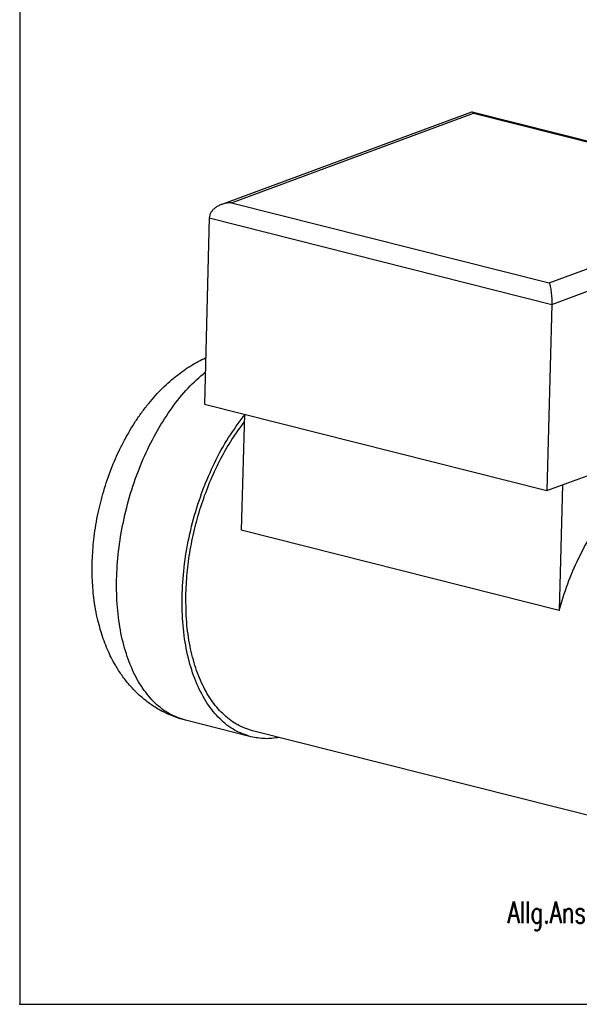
# Model space of a CAD drawing. Header units: inches. Extents: x -280 to 281, y -205 to 205.
# Tile 1 of 46: x -280 to -190, y -205 to -46. Entities that reach past the tile are written whole.
import ezdxf

# ---------------------------------------------------------------- set-up
doc = ezdxf.new("R2010")
doc.units = ezdxf.units.IN
doc.layers.add('1', color=7, linetype='Continuous')
doc.styles.add('CONVERTER_11', font='txt.shx', dxfattribs={"width": 0.72})

# ---------------------------------------------------------------- blocks, each defined once
blk = doc.blocks.new('5222013350_00_G23_G27_BF_B3_B14_Motor_Bgr_63_EEXDe_1_1__3', base_point=(-536.6, -363.98))
at = {"color": 7, "linetype": 'Continuous'}
for p, q in [((-494.92, -151.02), (-413.98, -121.12)), ((-413.88, -121.12), (-308.38, -147.73)), ((-498.78, -155.31), (-500.38, -215.39)), ((-388.23, -183.2), (-389.82, -243.29)), ((-389.82, -243.29), (-305.64, -212.19)), ((-500.38, -215.39), (-389.82, -243.29)), ((-487.47, -218.65), (-488.46, -256.08)), ((-384.78, -241.42), (-385.86, -281.97)), ((-385.86, -281.97), (-488.46, -256.08)), ((-485.34, -322.7), (-506.49, -317.36)), ((-361.79, -351.81), (-484.85, -320.76))]:
    blk.add_line(p, q, dxfattribs=at)
at = {"color": 8, "linetype": 'Continuous'}
for p, q in [((-491.65, -150.42), (-413.53, -121.56)), ((-413.53, -121.56), (-310.93, -147.45)), ((-389.05, -176.31), (-310.93, -147.45)), ((-491.65, -150.42), (-389.05, -176.31)), ((-388.23, -183.2), (-304.05, -152.1)), ((-498.78, -155.31), (-388.23, -183.2))]:
    blk.add_line(p, q, dxfattribs=at)
at = {"color": 7, "linetype": 'Continuous'}
blk.add_open_spline([(-413.98, -121.12), (-413.97, -121.12), (-413.93, -121.11), (-413.9, -121.11), (-413.88, -121.12)], degree=3, dxfattribs=at)
for points, knots in [([(-413.88, -121.12), (-413.82, -121.16), (-413.66, -121.26), (-413.58, -121.45), (-413.53, -121.56)], [0, 0, 0, 0, 0.221894, 0.5806, 0.5806, 0.5806, 0.5806]), ([(-494.92, -151.02), (-495.28, -151.17), (-495.99, -151.46), (-496.93, -152.07), (-497.72, -152.78), (-498.3, -153.57), (-498.69, -154.42), (-498.75, -155.01), (-498.78, -155.31)], [0, 0, 0, 0, 1.183145, 2.302361, 3.349194, 4.323814, 5.236901, 6.110124, 6.110124, 6.110124, 6.110124]), ([(-491.65, -150.42), (-491.94, -150.43), (-492.5, -150.45), (-493.33, -150.58), (-494.14, -150.75), (-494.66, -150.93), (-494.92, -151.02)], [0, 0, 0, 0, 0.844908, 1.686191, 2.517377, 3.332355, 3.332355, 3.332355, 3.332355]), ([(-389.05, -176.31), (-388.99, -176.47), (-388.84, -176.86), (-388.69, -177.52), (-388.54, -178.32), (-388.41, -179.23), (-388.31, -180.2), (-388.25, -181.21), (-388.22, -182.21), (-388.23, -182.87), (-388.23, -183.2)], [0, 0, 0, 0, 0.537575, 1.228445, 2.050229, 2.973764, 3.965247, 4.987927, 6.003733, 6.974887, 6.974887, 6.974887, 6.974887]), ([(-506.49, -317.36), (-507.63, -317.03), (-509.92, -316.38), (-513.19, -314.95), (-516.32, -313.21), (-518.77, -311.49), (-520.64, -309.95), (-522, -308.72), (-523.31, -307.4), (-525.01, -305.53), (-527.01, -302.98), (-528.93, -299.99), (-530.46, -297.17), (-531.69, -294.55), (-532.8, -291.77), (-533.78, -288.87), (-534.64, -285.76), (-535.38, -282.39), (-535.95, -278.88), (-536.33, -275.46), (-536.55, -272.1), (-536.63, -268.65), (-536.55, -265.13), (-536.33, -261.63), (-535.96, -258.08), (-535.42, -254.35), (-534.71, -250.61), (-533.58, -245.76), (-531.84, -239.87), (-529.65, -234.2), (-527.64, -229.82), (-526.09, -226.78), (-524.39, -223.77), (-522.61, -220.91), (-520.59, -217.99), (-518.46, -215.22), (-516.21, -212.6), (-513.95, -210.24), (-511.67, -208.11), (-509.37, -206.2), (-507.08, -204.5), (-504.75, -202.98), (-502.39, -201.62), (-500.78, -200.85), (-499.98, -200.48)], [0, 0, 0, 0, 3.553739, 7.130402, 10.675446, 14.288682, 16.100588, 17.937905, 19.788092, 21.66857, 25.514842, 29.498511, 32.300389, 35.159972, 38.180108, 41.248727, 44.354657, 47.851986, 51.582275, 55.028938, 58.164214, 61.689226, 65.375049, 68.738451, 72.190473, 76.084454, 80.046443, 83.591698, 91.041898, 98.441843, 101.805245, 105.491067, 108.688095, 112.151354, 115.598016, 119.328306, 122.651123, 125.931568, 129.140317, 132.020321, 134.879903, 137.681782, 140.389961, 143.032265, 143.032265, 143.032265, 143.032265]), ([(-485.34, -322.7), (-487.14, -322.08), (-490.84, -320.81), (-495.62, -316.96), (-499.73, -311.88), (-503.04, -305.53), (-505.51, -298.15), (-507.08, -289.88), (-507.72, -280.94), (-507.41, -271.56), (-506.17, -261.96), (-504.01, -252.39), (-501.01, -243.08), (-497.22, -234.29), (-492.81, -226.18), (-489.22, -221.36), (-487.48, -219.02)], [0, 0, 0, 0, 5.677605, 11.638759, 18.10393, 25.20213, 32.974906, 41.393226, 50.375021, 59.799867, 69.520981, 79.375423, 89.193308, 98.80664, 108.058232, 116.81127, 116.81127, 116.81127, 116.81127]), ([(-506.33, -276.38), (-506.21, -273.9), (-505.96, -268.91), (-504.84, -261.43), (-503.2, -253.98), (-501.01, -246.67), (-498.32, -239.64), (-495.16, -232.99), (-491.63, -226.81), (-488.88, -223.06), (-487.53, -221.23)], [0, 0, 0, 0, 7.418802, 14.996781, 22.651368, 30.297435, 37.850137, 45.227758, 52.354678, 59.164563, 59.164563, 59.164563, 59.164563]), ([(-385.86, -281.97), (-384.98, -279.07), (-383.24, -273.34), (-379.73, -265.21), (-375.67, -257.69), (-371.08, -250.97), (-366.09, -245.21), (-360.79, -240.54), (-355.3, -237.05), (-349.73, -234.88), (-344.17, -233.96), (-340.63, -234.56), (-338.9, -234.85)], [0, 0, 0, 0, 9.063305, 17.94872, 26.523568, 34.670998, 42.298174, 49.345992, 55.800906, 61.708675, 67.186719, 72.425339, 72.425339, 72.425339, 72.425339]), ([(-484.85, -320.76), (-486.48, -320.21), (-489.8, -319.09), (-494.17, -315.78), (-497.99, -311.4), (-501.15, -305.94), (-503.62, -299.55), (-505.34, -292.37), (-506.33, -284.55), (-506.33, -279.15), (-506.33, -276.38)], [0, 0, 0, 0, 5.116831, 10.45741, 16.201401, 22.462343, 29.287882, 36.670454, 44.559624, 52.872872, 52.872872, 52.872872, 52.872872]), ([(-476.23, -322.93), (-477.78, -323.14), (-480.83, -323.55), (-483.85, -322.98), (-485.34, -322.7)], [0, 0, 0, 0, 4.659616, 9.173133, 9.173133, 9.173133, 9.173133])]:
    blk.add_open_spline(points, degree=3, knots=knots, dxfattribs=at)
at = {"color": 8, "linetype": 'Continuous'}
blk.add_open_spline([(-506.49, -317.36), (-508.24, -316.76), (-511.82, -315.55), (-516.49, -311.89), (-520.53, -307.05), (-523.83, -301.02), (-526.34, -293.98), (-528.01, -286.09), (-528.8, -277.53), (-528.71, -268.49), (-527.73, -259.21), (-525.89, -249.89), (-523.23, -240.75), (-519.8, -232.02), (-515.71, -223.9), (-511.02, -216.6), (-505.92, -210.2), (-501.99, -206.72), (-500.1, -205.04)], degree=3, knots=[0, 0, 0, 0, 5.506737, 11.273228, 17.504372, 24.32433, 31.778653, 39.848411, 48.465522, 57.525804, 66.899673, 76.441184, 85.996106, 95.409559, 104.533613, 113.235259, 121.405237, 128.968395, 128.968395, 128.968395, 128.968395], dxfattribs=at)
blk = doc.blocks.new('5222013350_00_G23_G27_BF_B3_B14_Motor_Bgr_63_EEXDe_1__4', base_point=(-536.6, -363.98))
blk.add_blockref('5222013350_00_G23_G27_BF_B3_B14_Motor_Bgr_63_EEXDe_1_1__3', (-536.6, -363.98))
blk = doc.blocks.new('Allg_AnsichtA_von_', base_point=(-381.73, -249.16))
blk.add_blockref('5222013350_00_G23_G27_BF_B3_B14_Motor_Bgr_63_EEXDe_1__4', (-536.6, -363.98))
at = {"layer": '1', "color": 3, "insert": (-381.73, -375.83), "char_height": 7, "attachment_point": 2, "line_spacing_factor": 1.320528, "style": 'CONVERTER_11'}
blk.add_mtext('Allg.AnsichtA', dxfattribs=at)
blk = doc.blocks.new('_Rahmen_A2', base_point=(0, 0))
at = {"layer": '1', "color": 7, "linetype": 'Continuous'}
for p, q in [((-280, 195.5), (-280, -204.5)), ((-280, -204.5), (280, -204.5))]:
    blk.add_line(p, q, dxfattribs=at)
blk = doc.blocks.new('_dummy_frame', base_point=(-280, -204.5))
at = {"layer": '1', "color": 7}
blk.add_point((-280, -204.5), dxfattribs=at)
blk = doc.blocks.new('1__13', base_point=(99910, 101695.5))
at = {"layer": '1'}
for name, p in [('_Rahmen_A2', (0, 0)), ('_dummy_frame', (-280, -204.5))]:
    blk.add_blockref(name, p, dxfattribs=at)
blk = doc.blocks.new('1__14', base_point=(99910, 101695.5))
at = {"layer": '1'}
blk.add_blockref('1__13', (99910, 101695.5), dxfattribs=at)

msp = doc.modelspace()

# ---------------------------------------------------------------- block references
at = {"xscale": 0.5, "yscale": 0.5, "zscale": 0.5}
msp.add_blockref('Allg_AnsichtA_von_', (-190.86, -124.58), dxfattribs=at)
at = {"layer": '1'}
msp.add_blockref('1__14', (99910, 101695.5), dxfattribs=at)

doc.saveas('drawing.dxf')
